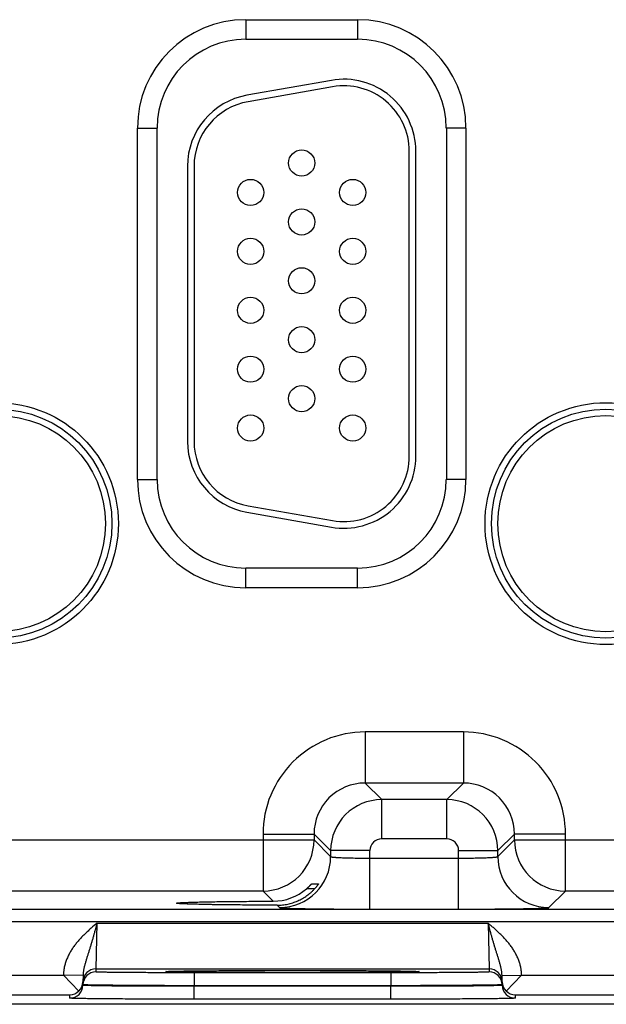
# Model space of a CAD drawing. Header units: inches. Extents: x 0 to 34, y 0 to 22.
# Tile 30 of 111: x 14 to 14.9, y 12.8 to 14.3. Entities that reach past the tile are written whole.
import ezdxf

# ---------------------------------------------------------------- set-up
doc = ezdxf.new("R2010")
doc.units = ezdxf.units.IN
doc.header["$LTSCALE"] = 1.87
doc.header["$MEASUREMENT"] = 0
doc.layers.get('0').update_dxf_attribs({"linetype": 'CONTINUOUS'})

msp = doc.modelspace()

# ---------------------------------------------------------------- linework, layer by layer
at = {"color": 7, "linetype": 'CONTINUOUS'}
for p, q in [((14.3541, 14.3353), (14.5251, 14.3353)), ((14.3541, 14.3353), (14.3541, 14.3053)), ((14.5251, 14.3353), (14.5251, 14.3053)), ((14.3541, 14.3053), (14.5251, 14.3053)), ((14.485, 14.2426), (14.356, 14.2199)), ((14.4868, 14.2328), (14.3578, 14.21)), ((14.1886, 14.1698), (14.2186, 14.1698)), ((14.1886, 13.6328), (14.1886, 14.1698)), ((14.2186, 13.6328), (14.2186, 14.1698)), ((14.6907, 14.1698), (14.6607, 14.1698)), ((14.6607, 14.1698), (14.6607, 13.6328)), ((14.6907, 14.1698), (14.6907, 13.6328)), ((14.6041, 13.6683), (14.6041, 14.1343)), ((14.6141, 13.6683), (14.6141, 14.1343)), ((14.2651, 14.1115), (14.2651, 13.691)), ((14.2751, 14.1115), (14.2751, 13.691)), ((14.1886, 13.6328), (14.2186, 13.6328)), ((14.6907, 13.6328), (14.6607, 13.6328)), ((14.3578, 13.5925), (14.4868, 13.5698)), ((14.356, 13.5827), (14.485, 13.5599)), ((14.5251, 13.4972), (14.3541, 13.4972)), ((14.3541, 13.4672), (14.3541, 13.4972)), ((14.5251, 13.4672), (14.5251, 13.4972)), ((14.5251, 13.4672), (14.3541, 13.4672)), ((14.6868, 13.2469), (14.5365, 13.2469)), ((14.5365, 13.2469), (14.5365, 13.1689)), ((14.6868, 13.2469), (14.6868, 13.1689)), ((14.6868, 13.1689), (14.5365, 13.1689)), ((14.5365, 13.1689), (14.5619, 13.1435)), ((14.6868, 13.1689), (14.6614, 13.1435)), ((14.6614, 13.1435), (14.5619, 13.1435)), ((14.5619, 13.0836), (14.5619, 13.1435)), ((14.6614, 13.0836), (14.6614, 13.1435)), ((14.3805, 13.0909), (14.4585, 13.0909)), ((14.3805, 13.0909), (14.3805, 13.0039)), ((14.4585, 13.0909), (14.4839, 13.0656)), ((14.4585, 13.0909), (14.4585, 13.0819)), ((14.7648, 13.0909), (14.7394, 13.0656)), ((14.8428, 13.0909), (14.7648, 13.0909)), ((14.7648, 13.0819), (14.7648, 13.0909)), ((14.8428, 13.0039), (14.8428, 13.0909)), ((13.8348, 13.0819), (14.4585, 13.0819)), ((14.4585, 13.0819), (14.4839, 13.0565)), ((14.6614, 13.0836), (14.5619, 13.0836)), ((14.7394, 13.0565), (14.7648, 13.0819)), ((14.7648, 13.0819), (15.3885, 13.0819)), ((14.5439, 13.0656), (14.4839, 13.0656)), ((14.4839, 13.0656), (14.4839, 13.0565)), ((14.5439, 12.9762), (14.5439, 13.0656)), ((14.6794, 13.0656), (14.7394, 13.0656)), ((14.6794, 12.9762), (14.6794, 13.0656)), ((14.7394, 13.0565), (14.7394, 13.0656)), ((14.5439, 13.0542), (14.6794, 13.0542)), ((14.4552, 13.0151), (14.4655, 13.0151)), ((14.3805, 13.0039), (13.9128, 13.0039)), ((14.3961, 12.9883), (14.3805, 13.0039)), ((14.4595, 13.0073), (14.4471, 13.0073)), ((14.8174, 12.9785), (14.8428, 13.0039)), ((15.3105, 13.0039), (14.8428, 13.0039)), ((14.2485, 12.9853), (14.2485, 12.9853)), ((10.2741, 12.9761), (17.6723, 12.9761)), ((14.4022, 12.9822), (14.4059, 12.9785)), ((14.5439, 12.9762), (14.6794, 12.9762)), ((10.2741, 12.9571), (17.6723, 12.9571)), ((14.1253, 12.8849), (14.1268, 12.9549)), ((14.1268, 12.9549), (14.7244, 12.9549)), ((14.7244, 12.9549), (14.726, 12.8849)), ((14.1253, 12.8849), (14.726, 12.8849)), ((14.1253, 12.8803), (14.1253, 12.8849)), ((14.2319, 12.8808), (14.2341, 12.881)), ((14.2342, 12.881), (14.2343, 12.881)), ((14.2343, 12.881), (14.2345, 12.881)), ((14.2345, 12.881), (14.2347, 12.8811)), ((14.2347, 12.8811), (14.235, 12.8811)), ((14.235, 12.8811), (14.2354, 12.8811)), ((14.2354, 12.8811), (14.236, 12.8811)), ((14.236, 12.8811), (14.2368, 12.8812)), ((14.2368, 12.8812), (14.2381, 12.8812)), ((14.2381, 12.8812), (14.2398, 12.8813)), ((14.2398, 12.8813), (14.2423, 12.8813)), ((14.2423, 12.8813), (14.2455, 12.8814)), ((14.2455, 12.8814), (14.2493, 12.8815)), ((14.2493, 12.8815), (14.254, 12.8816)), ((14.254, 12.8816), (14.2596, 12.8817)), ((14.2596, 12.8817), (14.2649, 12.8817)), ((14.2649, 12.8817), (14.271, 12.8818)), ((14.271, 12.8818), (14.278, 12.8819)), ((14.576, 12.8789), (14.2753, 12.8789)), ((14.2753, 12.8789), (14.2753, 12.8591)), ((14.278, 12.8819), (14.2863, 12.882)), ((14.2863, 12.882), (14.2964, 12.8821)), ((14.2964, 12.8821), (14.3056, 12.8821)), ((14.3056, 12.8821), (14.3164, 12.8822)), ((14.3164, 12.8822), (14.3297, 12.8823)), ((14.3297, 12.8823), (14.3399, 12.8823)), ((14.3399, 12.8823), (14.3512, 12.8824)), ((14.3512, 12.8824), (14.3631, 12.8824)), ((14.3631, 12.8824), (14.3752, 12.8824)), ((14.3752, 12.8824), (14.3875, 12.8824)), ((14.3875, 12.8824), (14.4, 12.8825)), ((14.4, 12.8825), (14.4125, 12.8825)), ((14.4125, 12.8825), (14.4251, 12.8825)), ((14.4251, 12.8825), (14.4377, 12.8825)), ((14.4377, 12.8825), (14.4503, 12.8825)), ((14.4503, 12.8825), (14.4627, 12.8825)), ((14.4627, 12.8825), (14.475, 12.8824)), ((14.475, 12.8824), (14.4871, 12.8824)), ((14.4871, 12.8824), (14.4989, 12.8824)), ((14.4989, 12.8824), (14.5104, 12.8823)), ((14.5104, 12.8823), (14.5216, 12.8823)), ((14.5216, 12.8823), (14.5323, 12.8822)), ((14.5323, 12.8822), (14.5426, 12.8821)), ((14.5426, 12.8821), (14.5524, 12.8821)), ((14.5524, 12.8821), (14.5617, 12.882)), ((14.5617, 12.882), (14.5697, 12.8819)), ((14.5697, 12.8819), (14.5763, 12.8819)), ((14.576, 12.8789), (14.576, 12.8591)), ((14.5763, 12.8819), (14.5844, 12.8818)), ((14.5844, 12.8818), (14.5908, 12.8817)), ((14.5908, 12.8817), (14.596, 12.8816)), ((14.596, 12.8816), (14.6002, 12.8815)), ((14.6002, 12.8815), (14.6036, 12.8815)), ((14.6036, 12.8815), (14.6073, 12.8814)), ((14.6073, 12.8814), (14.6102, 12.8813)), ((14.6102, 12.8813), (14.6124, 12.8812)), ((14.6124, 12.8812), (14.6138, 12.8812)), ((14.6138, 12.8812), (14.6148, 12.8811)), ((14.6148, 12.8811), (14.6157, 12.8811)), ((14.6157, 12.8811), (14.6161, 12.8811)), ((14.6161, 12.8811), (14.6165, 12.8811)), ((14.6165, 12.8811), (14.6167, 12.881)), ((14.6172, 12.881), (14.6194, 12.8808)), ((14.726, 12.8849), (14.726, 12.8803)), ((13.8458, 12.8753), (14.0755, 12.8753)), ((14.1054, 12.8747), (14.0755, 12.8752)), ((14.0992, 12.8511), (14.0755, 12.8752)), ((14.1054, 12.8747), (14.1053, 12.8649)), ((14.1053, 12.8599), (14.1053, 12.8649)), ((14.1053, 12.8606), (14.1053, 12.8649)), ((14.7458, 12.8747), (14.7757, 12.8752)), ((14.746, 12.8649), (14.7458, 12.8747)), ((14.746, 12.8649), (14.746, 12.8606)), ((14.746, 12.8649), (14.746, 12.8599)), ((14.752, 12.8511), (14.7758, 12.8753)), ((14.7758, 12.8753), (15.0055, 12.8753)), ((14.1053, 12.8606), (14.1053, 12.8599)), ((14.576, 12.8591), (14.2753, 12.8591)), ((14.2753, 12.8591), (14.2753, 12.8584)), ((14.576, 12.8584), (14.2753, 12.8584)), ((14.2753, 12.8386), (14.2753, 12.8584)), ((14.576, 12.8591), (14.576, 12.8584)), ((14.576, 12.8386), (14.576, 12.8584)), ((14.746, 12.8606), (14.746, 12.8599)), ((13.836, 12.8453), (14.0853, 12.8453)), ((14.0853, 12.8402), (14.0853, 12.8453)), ((14.576, 12.8386), (14.2753, 12.8386)), ((14.766, 12.8453), (15.0153, 12.8453)), ((14.766, 12.8453), (14.766, 12.8402)), ((17.8766, 12.8308), (8.4532, 12.8308))]:
    msp.add_line(p, q, dxfattribs=at)
for points in [[(14.2341, 12.881), (14.2341, 12.881), (14.2341, 12.881), (14.2341, 12.881), (14.2342, 12.881)], [(14.6167, 12.881), (14.6169, 12.881), (14.617, 12.881), (14.6171, 12.881), (14.6171, 12.881), (14.6171, 12.881)]]:
    msp.add_lwpolyline(points, dxfattribs=at)
for centre, radius in [((14.4396, 14.1163), 0.02), ((14.3616, 14.0713), 0.02), ((14.5176, 14.0713), 0.02), ((14.4396, 14.0263), 0.02), ((14.3616, 13.9813), 0.02), ((14.5176, 13.9813), 0.02), ((14.4396, 13.9363), 0.02), ((14.3616, 13.8913), 0.02), ((14.5176, 13.8913), 0.02), ((14.4396, 13.8463), 0.02), ((14.3616, 13.8013), 0.02), ((14.5176, 13.8013), 0.02), ((14.4396, 13.7563), 0.02), ((13.9746, 13.5653), 0.1848), ((13.9746, 13.5653), 0.175), ((14.9046, 13.5653), 0.1848), ((14.9046, 13.5653), 0.175), ((13.9746, 13.5653), 0.1652), ((14.3616, 13.7113), 0.02), ((14.5176, 13.7113), 0.02), ((14.9046, 13.5653), 0.1652)]:
    msp.add_circle(centre, radius, dxfattribs=at)
for centre, radius, start, end in [((14.3541, 14.1698), 0.1655, 90, 180), ((14.5251, 14.1698), 0.1655, 0, 90), ((14.3541, 14.1698), 0.1355, 90, 180), ((14.5251, 14.1698), 0.1355, 0, 90), ((14.5041, 14.1343), 0.11, 0, 100), ((14.5041, 14.1343), 0.1, 0, 100), ((14.3751, 14.1115), 0.11, 100, 180), ((14.3751, 14.1115), 0.1, 100, 180), ((14.3751, 13.691), 0.11, 180, 260), ((14.3751, 13.691), 0.1, 180, 260), ((14.5041, 13.6683), 0.11, 260, 360), ((14.5041, 13.6683), 0.1, 260, 360), ((14.3541, 13.6328), 0.1655, 180, 270), ((14.3541, 13.6328), 0.1355, 180, 270), ((14.5251, 13.6328), 0.1655, 270, 360), ((14.5251, 13.6328), 0.1355, 270, 360), ((14.5365, 13.0909), 0.156, 89.9966, 180.0034), ((14.6868, 13.0909), 0.156, 359.9966, 90.0034), ((14.5364, 13.091), 0.0779, 89.9712, 180.0288), ((14.6868, 13.091), 0.0779, 359.9712, 90.0288), ((14.5619, 13.0655), 0.078, 90.0148, 179.9847), ((14.6614, 13.0655), 0.078, 0.0148, 89.9847), ((14.3805, 13.0819), 0.078, 270.0209, 359.9791), ((14.5619, 13.0656), 0.018, 89.9966, 180.0034), ((14.6614, 13.0656), 0.018, 359.9966, 90.0034), ((14.8428, 13.0819), 0.078, 180.0209, 269.9791), ((14.4059, 13.0566), 0.078, 270.0209, 359.9791), ((14.8174, 13.0566), 0.078, 180.0209, 269.9791), ((14.3958, 13.0669), 0.0786, 270.1955, 310.6953), ((14.1253, 12.8649), 0.02, 89.9988, 178.9987), ((14.1253, 12.8603), 0.02, 89.9988, 178.9987), ((14.726, 12.8649), 0.02, 1.0013, 90.0012), ((14.726, 12.8603), 0.02, 1.0013, 90.0012), ((14.0856, 12.8653), 0.0197, 313.772, 358.9399), ((14.7656, 12.8653), 0.0197, 181.0601, 226.228), ((14.0853, 12.8602), 0.02, 269.9988, 358.9987), ((14.085, 12.8655), 0.0202, 270.6866, 314.5936), ((14.766, 12.8602), 0.02, 181.0013, 270.0012), ((14.7662, 12.8655), 0.0202, 225.4064, 269.3134)]:
    msp.add_arc(centre, radius, start, end, dxfattribs=at)
for points, knots in [([(14.4839, 13.0565), (14.4839, 13.0565), (14.4839, 13.0565), (14.4839, 13.0564), (14.484, 13.0564), (14.484, 13.0564), (14.4841, 13.0563), (14.4843, 13.0563), (14.4844, 13.0562), (14.4847, 13.0562), (14.4849, 13.0561), (14.4852, 13.0561), (14.4855, 13.056), (14.486, 13.0559), (14.4867, 13.0558), (14.4877, 13.0557), (14.4888, 13.0556), (14.49, 13.0555), (14.4913, 13.0554), (14.4928, 13.0553), (14.4944, 13.0552), (14.4961, 13.0551), (14.4986, 13.055), (14.5019, 13.0548), (14.5063, 13.0547), (14.5109, 13.0546), (14.5159, 13.0544), (14.5212, 13.0543), (14.5267, 13.0543), (14.5323, 13.0542), (14.5381, 13.0542), (14.5419, 13.0542), (14.5439, 13.0542)], [0, 0, 0, 0, 0.001207, 0.001961, 0.002833, 0.003829, 0.004956, 0.007611, 0.010815, 0.014577, 0.018901, 0.023789, 0.029239, 0.035252, 0.048956, 0.064875, 0.08298, 0.103229, 0.12558, 0.14998, 0.176375, 0.204704, 0.234901, 0.300614, 0.372901, 0.451088, 0.534442, 0.622178, 0.713474, 0.807469, 0.903279, 1, 1, 1, 1]), ([(14.6794, 13.0542), (14.6814, 13.0542), (14.6852, 13.0542), (14.691, 13.0542), (14.6966, 13.0543), (14.7021, 13.0543), (14.7073, 13.0544), (14.7123, 13.0546), (14.717, 13.0547), (14.7214, 13.0548), (14.7247, 13.055), (14.7272, 13.0551), (14.7289, 13.0552), (14.7305, 13.0553), (14.732, 13.0554), (14.7333, 13.0555), (14.7345, 13.0556), (14.7356, 13.0557), (14.7365, 13.0558), (14.7373, 13.0559), (14.7378, 13.056), (14.7381, 13.0561), (14.7384, 13.0561), (14.7386, 13.0562), (14.7388, 13.0562), (14.739, 13.0563), (14.7392, 13.0563), (14.7392, 13.0564), (14.7393, 13.0564), (14.7393, 13.0564), (14.7394, 13.0565), (14.7394, 13.0565), (14.7394, 13.0565)], [0, 0, 0, 0, 0.096721, 0.192531, 0.286526, 0.377822, 0.465558, 0.548912, 0.627099, 0.699386, 0.765099, 0.795296, 0.823625, 0.85002, 0.87442, 0.896771, 0.91702, 0.935125, 0.951044, 0.964748, 0.970761, 0.976211, 0.981099, 0.985423, 0.989185, 0.992389, 0.995044, 0.996171, 0.997167, 0.998039, 0.998793, 1, 1, 1, 1]), ([(14.4471, 13.0073), (14.4476, 13.0078), (14.4483, 13.0084), (14.4493, 13.0093), (14.4499, 13.0099), (14.4506, 13.0105), (14.4513, 13.0112), (14.4519, 13.0118), (14.4525, 13.0124), (14.453, 13.0129), (14.4534, 13.0133), (14.4537, 13.0137), (14.454, 13.0139), (14.4542, 13.0141), (14.4544, 13.0143), (14.4545, 13.0145), (14.4547, 13.0147), (14.4548, 13.0148), (14.4549, 13.0149), (14.455, 13.015), (14.4551, 13.015), (14.4551, 13.0151), (14.4551, 13.0151), (14.4552, 13.0151), (14.4552, 13.0151), (14.4552, 13.0151), (14.4552, 13.0151), (14.4552, 13.0151), (14.4552, 13.0151)], [0, 0, 0, 0, 0.173069, 0.25813, 0.341741, 0.4235, 0.502943, 0.579537, 0.652667, 0.721616, 0.785552, 0.815343, 0.843507, 0.869898, 0.894362, 0.916736, 0.936847, 0.954515, 0.969555, 0.976033, 0.981784, 0.986788, 0.991023, 0.994469, 0.997113, 0.998946, 0.999565, 1, 1, 1, 1]), ([(14.4655, 13.0151), (14.4655, 13.0151), (14.4655, 13.0151), (14.4655, 13.0151), (14.4655, 13.0151), (14.4655, 13.0151), (14.4655, 13.0151), (14.4655, 13.0151), (14.4655, 13.0151), (14.4655, 13.0151), (14.4655, 13.0151), (14.4655, 13.015), (14.4655, 13.015), (14.4654, 13.0149), (14.4654, 13.0148), (14.4653, 13.0147), (14.4652, 13.0146), (14.4652, 13.0145), (14.465, 13.0143), (14.4648, 13.014), (14.4645, 13.0136), (14.4642, 13.0131), (14.4638, 13.0125), (14.4634, 13.012), (14.4629, 13.0114), (14.4624, 13.0108), (14.4619, 13.0101), (14.4613, 13.0095), (14.4606, 13.0086), (14.46, 13.0079), (14.4596, 13.0075)], [0, 0, 0, 0, 0.000305, 0.000608, 0.00102, 0.00159, 0.002336, 0.003265, 0.004379, 0.005679, 0.008833, 0.012721, 0.01733, 0.022647, 0.035344, 0.050685, 0.059306, 0.068538, 0.088769, 0.135831, 0.190836, 0.252811, 0.320858, 0.394158, 0.471968, 0.553616, 0.638495, 0.726053, 0.815791, 1, 1, 1, 1]), ([(14.4022, 12.9822), (14.4036, 12.9822), (14.4062, 12.9823), (14.4103, 12.9826), (14.4143, 12.9831), (14.4183, 12.9838), (14.4222, 12.9848), (14.4274, 12.9863), (14.4337, 12.9887), (14.4397, 12.9917), (14.4443, 12.9945), (14.4476, 12.9968), (14.4508, 12.9992), (14.4539, 13.0018), (14.4568, 13.0046), (14.4587, 13.0065), (14.4596, 13.0075)], [0, 0, 0, 0, 0.062323, 0.124811, 0.187429, 0.250137, 0.312899, 0.37568, 0.501127, 0.626327, 0.688819, 0.751218, 0.813527, 0.875752, 0.937904, 1, 1, 1, 1]), ([(14.2485, 12.9853), (14.2485, 12.9853), (14.2485, 12.9853), (14.2485, 12.9854), (14.2485, 12.9854), (14.2486, 12.9854), (14.2487, 12.9854), (14.2488, 12.9855), (14.2489, 12.9855), (14.2491, 12.9855), (14.2493, 12.9856), (14.2497, 12.9856), (14.2501, 12.9857), (14.2507, 12.9858), (14.2514, 12.9858), (14.2521, 12.9859), (14.2532, 12.986), (14.2549, 12.9861), (14.2571, 12.9862), (14.2596, 12.9864), (14.2624, 12.9865), (14.2656, 12.9866), (14.2691, 12.9867), (14.2728, 12.9869), (14.2769, 12.987), (14.2812, 12.9871), (14.2858, 12.9872), (14.2907, 12.9873), (14.2958, 12.9874), (14.3032, 12.9875), (14.3129, 12.9877), (14.3252, 12.9878), (14.3383, 12.988), (14.352, 12.9881), (14.3663, 12.9882), (14.3811, 12.9883), (14.3911, 12.9883), (14.3961, 12.9883)], [0, 0, 0, 0, 0.000271, 0.000441, 0.00064, 0.001129, 0.00175, 0.002505, 0.003398, 0.004429, 0.0056, 0.008361, 0.011682, 0.015562, 0.02, 0.024995, 0.030544, 0.043297, 0.058244, 0.075364, 0.09464, 0.116043, 0.139519, 0.165015, 0.192474, 0.221841, 0.253063, 0.286084, 0.32085, 0.357303, 0.434997, 0.518522, 0.607216, 0.70042, 0.797459, 0.897581, 1, 1, 1, 1]), ([(14.4022, 12.9822), (14.397, 12.9822), (14.3866, 12.9823), (14.3713, 12.9823), (14.3564, 12.9824), (14.3421, 12.9826), (14.3285, 12.9827), (14.3156, 12.9829), (14.3054, 12.983), (14.2978, 12.9831), (14.2924, 12.9832), (14.2873, 12.9834), (14.2825, 12.9835), (14.2779, 12.9836), (14.2737, 12.9837), (14.2698, 12.9838), (14.2661, 12.9839), (14.2628, 12.9841), (14.2599, 12.9842), (14.2573, 12.9843), (14.2553, 12.9844), (14.2539, 12.9845), (14.2529, 12.9846), (14.2521, 12.9847), (14.2513, 12.9847), (14.2507, 12.9848), (14.2502, 12.9849), (14.2498, 12.9849), (14.2496, 12.9849), (14.2494, 12.985), (14.2492, 12.985), (14.249, 12.985), (14.2489, 12.9851), (14.2487, 12.9851), (14.2486, 12.9851), (14.2486, 12.9852), (14.2485, 12.9852), (14.2485, 12.9852), (14.2485, 12.9852), (14.2485, 12.9853), (14.2485, 12.9853), (14.2485, 12.9853), (14.2485, 12.9853)], [0, 0, 0, 0, 0.101866, 0.20169, 0.298653, 0.391946, 0.480843, 0.564654, 0.642687, 0.67932, 0.714258, 0.747442, 0.778812, 0.808312, 0.835885, 0.861473, 0.885019, 0.906465, 0.925756, 0.942856, 0.957747, 0.964357, 0.970408, 0.975897, 0.980822, 0.985181, 0.988973, 0.990656, 0.992197, 0.993595, 0.994851, 0.995965, 0.996937, 0.997769, 0.998462, 0.999019, 0.999249, 0.999447, 0.999617, 0.999761, 0.999886, 1, 1, 1, 1]), ([(14.4059, 12.9785), (14.4059, 12.9785), (14.4059, 12.9785), (14.4059, 12.9785), (14.406, 12.9785), (14.4061, 12.9785), (14.4062, 12.9784), (14.4063, 12.9784), (14.4065, 12.9784), (14.4068, 12.9783), (14.4072, 12.9783), (14.4077, 12.9782), (14.4083, 12.9781), (14.409, 12.9781), (14.4097, 12.978), (14.4105, 12.978), (14.4114, 12.9779), (14.4128, 12.9778), (14.4147, 12.9777), (14.4172, 12.9776), (14.42, 12.9775), (14.423, 12.9774), (14.4264, 12.9773), (14.43, 12.9772), (14.434, 12.9771), (14.4381, 12.977), (14.4426, 12.977), (14.4489, 12.9768), (14.4574, 12.9767), (14.4682, 12.9766), (14.4797, 12.9765), (14.4918, 12.9764), (14.5044, 12.9763), (14.5173, 12.9762), (14.5305, 12.9762), (14.5394, 12.9762), (14.5439, 12.9762)], [0, 0, 0, 0, 0.000163, 0.000356, 0.000837, 0.001454, 0.002211, 0.003109, 0.004151, 0.006666, 0.009759, 0.013431, 0.01768, 0.022505, 0.027903, 0.033872, 0.040409, 0.047509, 0.063386, 0.081466, 0.101706, 0.124061, 0.148477, 0.174898, 0.203262, 0.233501, 0.265545, 0.299319, 0.371734, 0.450065, 0.533574, 0.621476, 0.712942, 0.807113, 0.9031, 1, 1, 1, 1]), ([(14.6794, 12.9762), (14.6839, 12.9762), (14.6928, 12.9762), (14.706, 12.9762), (14.7189, 12.9763), (14.7315, 12.9764), (14.7436, 12.9765), (14.7551, 12.9766), (14.7659, 12.9767), (14.7744, 12.9768), (14.7807, 12.977), (14.7851, 12.977), (14.7893, 12.9771), (14.7932, 12.9772), (14.7969, 12.9773), (14.8002, 12.9774), (14.8033, 12.9775), (14.8061, 12.9776), (14.8086, 12.9777), (14.8105, 12.9778), (14.8118, 12.9779), (14.8127, 12.978), (14.8136, 12.978), (14.8143, 12.9781), (14.815, 12.9781), (14.8156, 12.9782), (14.8161, 12.9783), (14.8165, 12.9783), (14.8168, 12.9784), (14.817, 12.9784), (14.8171, 12.9784), (14.8172, 12.9785), (14.8173, 12.9785), (14.8173, 12.9785), (14.8174, 12.9785), (14.8174, 12.9785), (14.8174, 12.9785)], [0, 0, 0, 0, 0.0969, 0.192887, 0.287058, 0.378524, 0.466426, 0.549935, 0.628266, 0.700681, 0.734455, 0.766499, 0.796738, 0.825102, 0.851523, 0.875939, 0.898294, 0.918534, 0.936614, 0.952491, 0.959591, 0.966128, 0.972097, 0.977495, 0.98232, 0.986569, 0.990241, 0.993334, 0.995849, 0.996891, 0.997789, 0.998546, 0.999163, 0.999644, 0.999837, 1, 1, 1, 1]), ([(14.1268, 12.9549), (14.1238, 12.9523), (14.1191, 12.9483), (14.1131, 12.9428), (14.1086, 12.9386), (14.1043, 12.9343), (14.1008, 12.9306), (14.0981, 12.9275), (14.0961, 12.9252), (14.0942, 12.9228), (14.0923, 12.9204), (14.0905, 12.9179), (14.0888, 12.9154), (14.0872, 12.9128), (14.0856, 12.9101), (14.0841, 12.9075), (14.0823, 12.9038), (14.0803, 12.8991), (14.0786, 12.8943), (14.0775, 12.8904), (14.0769, 12.8879), (14.0765, 12.8859), (14.0763, 12.8844), (14.076, 12.8829), (14.0759, 12.8814), (14.0757, 12.8798), (14.0756, 12.8783), (14.0755, 12.8768), (14.0755, 12.8758), (14.0755, 12.8753)], [0, 0, 0, 0, 0.125001, 0.187502, 0.250003, 0.312504, 0.375004, 0.406255, 0.437506, 0.468757, 0.500008, 0.53126, 0.562511, 0.593762, 0.625012, 0.656263, 0.687514, 0.750004, 0.812492, 0.843742, 0.874992, 0.890618, 0.906244, 0.92187, 0.937496, 0.953122, 0.968748, 0.984374, 1, 1, 1, 1]), ([(14.1268, 12.9549), (14.1266, 12.954), (14.1262, 12.9527), (14.1257, 12.9509), (14.1254, 12.9495), (14.125, 12.9482), (14.1245, 12.9464), (14.1239, 12.9442), (14.1231, 12.9415), (14.1225, 12.9393), (14.122, 12.9375), (14.1215, 12.9357), (14.1209, 12.9336), (14.1202, 12.9309), (14.1194, 12.9284), (14.1188, 12.9262), (14.1183, 12.9245), (14.1179, 12.9232), (14.1175, 12.922), (14.117, 12.9203), (14.1164, 12.9182), (14.1156, 12.9157), (14.1149, 12.9133), (14.1141, 12.9108), (14.1131, 12.9076), (14.1121, 12.9044), (14.1111, 12.9012), (14.1104, 12.8989), (14.1097, 12.8965), (14.109, 12.8941), (14.1083, 12.8918), (14.1077, 12.8894), (14.1071, 12.887), (14.1066, 12.8846), (14.1061, 12.8821), (14.1057, 12.8788), (14.1055, 12.8763), (14.1054, 12.8747)], [0, 0, 0, 0, 0.033611, 0.050408, 0.067194, 0.083966, 0.100721, 0.134165, 0.1675, 0.200702, 0.217245, 0.233745, 0.266607, 0.299272, 0.331722, 0.36394, 0.379958, 0.395913, 0.411807, 0.427638, 0.45911, 0.490326, 0.521286, 0.551998, 0.582476, 0.642799, 0.672682, 0.702419, 0.732044, 0.761588, 0.791091, 0.820598, 0.850144, 0.87978, 0.909544, 0.93948, 1, 1, 1, 1]), ([(14.7458, 12.8747), (14.7458, 12.8763), (14.7456, 12.8788), (14.7451, 12.8821), (14.7447, 12.8846), (14.7442, 12.887), (14.7436, 12.8894), (14.743, 12.8918), (14.7423, 12.8941), (14.7416, 12.8965), (14.7409, 12.8989), (14.7402, 12.9012), (14.7392, 12.9044), (14.7382, 12.9076), (14.7372, 12.9108), (14.7364, 12.9132), (14.7357, 12.9157), (14.7349, 12.9182), (14.7343, 12.9203), (14.7338, 12.922), (14.7334, 12.9232), (14.733, 12.9245), (14.7325, 12.9262), (14.7319, 12.9283), (14.7311, 12.9309), (14.7304, 12.9335), (14.7297, 12.9357), (14.7292, 12.9375), (14.7287, 12.9393), (14.7281, 12.9415), (14.7274, 12.9442), (14.7268, 12.9464), (14.7263, 12.9482), (14.7258, 12.95), (14.7252, 12.9522), (14.7247, 12.954), (14.7244, 12.9549)], [0, 0, 0, 0, 0.06052, 0.090458, 0.120222, 0.149858, 0.179405, 0.208912, 0.238416, 0.26796, 0.297585, 0.327322, 0.357205, 0.417528, 0.448006, 0.478718, 0.509678, 0.540892, 0.572365, 0.588196, 0.604089, 0.620044, 0.636061, 0.668279, 0.700729, 0.733393, 0.766255, 0.782755, 0.799298, 0.832499, 0.865834, 0.899278, 0.916033, 0.932805, 0.966389, 1, 1, 1, 1]), ([(14.7758, 12.8753), (14.7758, 12.8758), (14.7758, 12.8768), (14.7757, 12.8783), (14.7756, 12.8798), (14.7754, 12.8814), (14.7752, 12.8829), (14.775, 12.8844), (14.7747, 12.8859), (14.7743, 12.8879), (14.7738, 12.8904), (14.7727, 12.8943), (14.771, 12.8991), (14.769, 12.9038), (14.7671, 12.9075), (14.7656, 12.9101), (14.7641, 12.9128), (14.7625, 12.9154), (14.7607, 12.9179), (14.7589, 12.9204), (14.7571, 12.9228), (14.7552, 12.9252), (14.7532, 12.9275), (14.7512, 12.9298), (14.7491, 12.9321), (14.7463, 12.935), (14.7427, 12.9386), (14.7382, 12.9428), (14.7337, 12.9469), (14.7291, 12.9509), (14.726, 12.9536), (14.7244, 12.9549)], [0, 0, 0, 0, 0.015626, 0.031252, 0.046878, 0.062504, 0.07813, 0.093755, 0.109381, 0.125007, 0.156257, 0.187507, 0.249995, 0.312485, 0.343736, 0.374986, 0.406237, 0.437488, 0.468739, 0.49999, 0.531241, 0.562492, 0.593743, 0.624994, 0.656245, 0.687497, 0.749997, 0.812498, 0.874999, 0.9375, 1, 1, 1, 1]), ([(14.2753, 12.8789), (14.2704, 12.8789), (14.2606, 12.879), (14.2461, 12.879), (14.2319, 12.879), (14.2181, 12.879), (14.2048, 12.8791), (14.1922, 12.8792), (14.1822, 12.8792), (14.1746, 12.8793), (14.1693, 12.8793), (14.1642, 12.8794), (14.1594, 12.8794), (14.1549, 12.8795), (14.1507, 12.8795), (14.1467, 12.8796), (14.1431, 12.8796), (14.1398, 12.8797), (14.1368, 12.8798), (14.1345, 12.8798), (14.1329, 12.8798), (14.1318, 12.8799), (14.1307, 12.8799), (14.1298, 12.8799), (14.129, 12.88), (14.1282, 12.88), (14.1275, 12.88), (14.1269, 12.8801), (14.1264, 12.8801), (14.1261, 12.8801), (14.1258, 12.8801), (14.1257, 12.8802), (14.1256, 12.8802), (14.1255, 12.8802), (14.1254, 12.8802), (14.1254, 12.8802), (14.1254, 12.8802), (14.1253, 12.8802), (14.1253, 12.8802), (14.1253, 12.8802), (14.1253, 12.8802), (14.1253, 12.8802), (14.1253, 12.8803)], [0, 0, 0, 0, 0.097998, 0.195053, 0.29023, 0.382613, 0.471311, 0.555471, 0.634282, 0.671442, 0.706984, 0.740823, 0.772877, 0.80307, 0.831327, 0.857582, 0.881771, 0.903837, 0.923725, 0.941388, 0.949372, 0.956785, 0.963621, 0.969877, 0.97555, 0.980635, 0.985131, 0.989034, 0.992342, 0.995055, 0.996187, 0.99717, 0.998004, 0.99869, 0.998977, 0.999227, 0.999441, 0.999618, 0.999761, 0.999819, 0.999869, 1, 1, 1, 1]), ([(14.6194, 12.8808), (14.6194, 12.8808), (14.6194, 12.8808), (14.6194, 12.8808), (14.6194, 12.8808), (14.6193, 12.8808), (14.6193, 12.8807), (14.6193, 12.8807), (14.6192, 12.8807), (14.6192, 12.8807), (14.6191, 12.8807), (14.619, 12.8807), (14.6188, 12.8807), (14.6186, 12.8806), (14.6184, 12.8806), (14.6182, 12.8806), (14.6178, 12.8806), (14.6172, 12.8805), (14.6165, 12.8805), (14.6156, 12.8805), (14.6146, 12.8804), (14.6135, 12.8804), (14.6123, 12.8803), (14.611, 12.8803), (14.6095, 12.8803), (14.608, 12.8802), (14.6063, 12.8802), (14.6039, 12.8801), (14.6006, 12.8801), (14.5963, 12.88), (14.5916, 12.8799), (14.5865, 12.8798), (14.5811, 12.8798), (14.5752, 12.8797), (14.569, 12.8797), (14.5625, 12.8796), (14.5556, 12.8795), (14.5458, 12.8795), (14.5329, 12.8794), (14.5166, 12.8793), (14.4995, 12.8792), (14.4817, 12.8792), (14.4633, 12.8791), (14.4446, 12.8791), (14.4256, 12.8791), (14.4067, 12.8791), (14.388, 12.8791), (14.3696, 12.8792), (14.3518, 12.8792), (14.3346, 12.8793), (14.3184, 12.8794), (14.3055, 12.8795), (14.2957, 12.8795), (14.2888, 12.8796), (14.2822, 12.8797), (14.276, 12.8797), (14.2702, 12.8798), (14.2647, 12.8798), (14.2596, 12.8799), (14.2549, 12.88), (14.2507, 12.8801), (14.2474, 12.8801), (14.2449, 12.8802), (14.2433, 12.8802), (14.2417, 12.8803), (14.2403, 12.8803), (14.239, 12.8803), (14.2378, 12.8804), (14.2367, 12.8804), (14.2357, 12.8805), (14.2348, 12.8805), (14.234, 12.8805), (14.2335, 12.8806), (14.2331, 12.8806), (14.2328, 12.8806), (14.2326, 12.8806), (14.2324, 12.8807), (14.2323, 12.8807), (14.2322, 12.8807), (14.2321, 12.8807), (14.232, 12.8807), (14.232, 12.8807), (14.232, 12.8807), (14.2319, 12.8808), (14.2319, 12.8808), (14.2319, 12.8808), (14.2319, 12.8808), (14.2319, 12.8808), (14.2319, 12.8808)], [0, 0, 0, 0, 0.000029, 0.000048, 0.00007, 0.000126, 0.000199, 0.00029, 0.000399, 0.000526, 0.000672, 0.001019, 0.00144, 0.001936, 0.002507, 0.003152, 0.003871, 0.005534, 0.007493, 0.009747, 0.012297, 0.015139, 0.018272, 0.021696, 0.025406, 0.029403, 0.033683, 0.038243, 0.048196, 0.059236, 0.071337, 0.084468, 0.098599, 0.113695, 0.129721, 0.146638, 0.164407, 0.182984, 0.22238, 0.264445, 0.308776, 0.354949, 0.402517, 0.451023, 0.5, 0.548977, 0.597482, 0.645051, 0.691223, 0.735555, 0.77762, 0.817015, 0.835593, 0.853361, 0.870279, 0.886305, 0.901401, 0.915532, 0.928663, 0.940764, 0.951804, 0.961757, 0.966317, 0.970597, 0.974594, 0.978304, 0.981728, 0.984861, 0.987703, 0.990253, 0.992507, 0.994466, 0.996129, 0.996848, 0.997493, 0.998064, 0.998559, 0.998981, 0.999328, 0.999474, 0.999601, 0.99971, 0.999801, 0.999874, 0.99993, 0.999952, 0.999971, 1, 1, 1, 1]), ([(14.2341, 12.881), (14.2343, 12.8811), (14.2348, 12.8811), (14.2359, 12.8811), (14.2375, 12.8812), (14.2398, 12.8813), (14.2424, 12.8813), (14.2453, 12.8814), (14.2486, 12.8815), (14.2523, 12.8815), (14.2578, 12.8816), (14.2656, 12.8817), (14.2758, 12.8819), (14.2872, 12.882), (14.2997, 12.8821), (14.3132, 12.8822), (14.3328, 12.8823), (14.359, 12.8824), (14.3918, 12.8825), (14.4256, 12.8825), (14.4595, 12.8825), (14.4923, 12.8824), (14.5184, 12.8823), (14.5381, 12.8822), (14.5516, 12.8821), (14.5641, 12.882), (14.5755, 12.8819), (14.5857, 12.8817), (14.5934, 12.8816), (14.599, 12.8815), (14.6026, 12.8815), (14.6059, 12.8814), (14.6089, 12.8813), (14.6115, 12.8813), (14.6137, 12.8812), (14.6153, 12.8811), (14.6164, 12.8811), (14.6169, 12.8811), (14.6172, 12.881)], [0, 0, 0, 0, 0.001812, 0.003868, 0.00871, 0.014518, 0.021281, 0.028987, 0.03762, 0.047164, 0.0576, 0.08106, 0.107814, 0.137654, 0.170348, 0.205637, 0.243241, 0.324199, 0.410683, 0.499973, 0.589263, 0.67575, 0.756713, 0.79432, 0.829613, 0.862311, 0.892155, 0.918914, 0.942378, 0.952817, 0.962363, 0.970999, 0.978708, 0.985473, 0.991284, 0.996129, 0.998187, 1, 1, 1, 1]), ([(14.726, 12.8803), (14.726, 12.8802), (14.726, 12.8802), (14.726, 12.8802), (14.7259, 12.8802), (14.7259, 12.8802), (14.7259, 12.8802), (14.7259, 12.8802), (14.7258, 12.8802), (14.7258, 12.8802), (14.7257, 12.8802), (14.7256, 12.8802), (14.7254, 12.8801), (14.7252, 12.8801), (14.7248, 12.8801), (14.7243, 12.8801), (14.7237, 12.88), (14.7231, 12.88), (14.7223, 12.88), (14.7215, 12.8799), (14.7205, 12.8799), (14.7195, 12.8799), (14.7184, 12.8798), (14.7167, 12.8798), (14.7145, 12.8798), (14.7115, 12.8797), (14.7082, 12.8796), (14.7045, 12.8796), (14.7006, 12.8795), (14.6964, 12.8795), (14.6918, 12.8794), (14.687, 12.8794), (14.682, 12.8793), (14.6766, 12.8793), (14.6691, 12.8792), (14.6591, 12.8792), (14.6465, 12.8791), (14.6332, 12.879), (14.6194, 12.879), (14.6052, 12.879), (14.5907, 12.879), (14.5809, 12.8789), (14.576, 12.8789)], [0, 0, 0, 0, 0.000131, 0.000181, 0.000239, 0.000382, 0.000559, 0.000773, 0.001023, 0.00131, 0.001996, 0.00283, 0.003813, 0.004945, 0.007658, 0.010966, 0.014869, 0.019365, 0.02445, 0.030123, 0.036379, 0.043215, 0.050628, 0.058612, 0.076275, 0.096163, 0.118229, 0.142418, 0.168673, 0.19693, 0.227123, 0.259177, 0.293016, 0.328558, 0.365718, 0.444529, 0.528689, 0.617387, 0.70977, 0.804947, 0.902002, 1, 1, 1, 1]), ([(14.2753, 12.8591), (14.2697, 12.8591), (14.2587, 12.8592), (14.2422, 12.8592), (14.2261, 12.8593), (14.2104, 12.8593), (14.1954, 12.8594), (14.1811, 12.8595), (14.1698, 12.8596), (14.1612, 12.8596), (14.1552, 12.8597), (14.1494, 12.8598), (14.144, 12.8598), (14.1388, 12.8599), (14.134, 12.8599), (14.1296, 12.86), (14.1255, 12.86), (14.1217, 12.8601), (14.1188, 12.8601), (14.1167, 12.8602), (14.1153, 12.8602), (14.1139, 12.8602), (14.1126, 12.8603), (14.1115, 12.8603), (14.1104, 12.8603), (14.1095, 12.8603), (14.1086, 12.8604), (14.1078, 12.8604), (14.1072, 12.8604), (14.1067, 12.8605), (14.1063, 12.8605), (14.1061, 12.8605), (14.1059, 12.8605), (14.1058, 12.8605), (14.1056, 12.8605), (14.1055, 12.8605), (14.1054, 12.8606), (14.1054, 12.8606), (14.1054, 12.8606), (14.1053, 12.8606), (14.1053, 12.8606), (14.1053, 12.8606), (14.1053, 12.8606), (14.1053, 12.8606), (14.1053, 12.8606), (14.1053, 12.8606)], [0, 0, 0, 0, 0.098003, 0.195063, 0.290244, 0.382632, 0.471334, 0.555498, 0.634313, 0.671474, 0.707018, 0.740859, 0.772915, 0.803109, 0.831369, 0.857625, 0.881816, 0.903883, 0.923772, 0.932885, 0.941436, 0.949421, 0.956833, 0.96367, 0.969926, 0.975599, 0.980684, 0.985178, 0.98908, 0.992387, 0.993817, 0.995097, 0.996228, 0.99721, 0.998042, 0.998724, 0.99901, 0.999258, 0.999469, 0.999644, 0.999782, 0.999885, 0.999924, 0.999955, 1, 1, 1, 1]), ([(14.2753, 12.8584), (14.2697, 12.8584), (14.2586, 12.8584), (14.2422, 12.8584), (14.2261, 12.8584), (14.2104, 12.8584), (14.1954, 12.8584), (14.1811, 12.8585), (14.1698, 12.8586), (14.1612, 12.8586), (14.1552, 12.8587), (14.1494, 12.8587), (14.144, 12.8588), (14.1388, 12.8589), (14.134, 12.8589), (14.1296, 12.859), (14.1255, 12.8591), (14.1217, 12.8591), (14.1183, 12.8592), (14.1158, 12.8593), (14.1139, 12.8593), (14.1126, 12.8594), (14.1115, 12.8594), (14.1104, 12.8594), (14.1094, 12.8595), (14.1086, 12.8595), (14.1078, 12.8596), (14.1071, 12.8596), (14.1067, 12.8597), (14.1063, 12.8597), (14.1061, 12.8597), (14.1059, 12.8597), (14.1057, 12.8597), (14.1056, 12.8598), (14.1055, 12.8598), (14.1054, 12.8598), (14.1054, 12.8598), (14.1054, 12.8598), (14.1053, 12.8598), (14.1053, 12.8599), (14.1053, 12.8599), (14.1053, 12.8599), (14.1053, 12.8599), (14.1053, 12.8599)], [0, 0, 0, 0, 0.097991, 0.19504, 0.290211, 0.382588, 0.471281, 0.555436, 0.634242, 0.671399, 0.706939, 0.740776, 0.772828, 0.803018, 0.831273, 0.857526, 0.881713, 0.903776, 0.923663, 0.941325, 0.949308, 0.95672, 0.963556, 0.969813, 0.975485, 0.980571, 0.985068, 0.988972, 0.992282, 0.993714, 0.994997, 0.996131, 0.997117, 0.997954, 0.998643, 0.998932, 0.999185, 0.999402, 0.999583, 0.99973, 0.999845, 0.999931, 1, 1, 1, 1]), ([(14.746, 12.8606), (14.746, 12.8606), (14.746, 12.8606), (14.746, 12.8606), (14.746, 12.8606), (14.7459, 12.8606), (14.7459, 12.8606), (14.7459, 12.8606), (14.7459, 12.8606), (14.7458, 12.8606), (14.7457, 12.8605), (14.7456, 12.8605), (14.7455, 12.8605), (14.7453, 12.8605), (14.7451, 12.8605), (14.7449, 12.8605), (14.7446, 12.8605), (14.7441, 12.8604), (14.7434, 12.8604), (14.7427, 12.8604), (14.7418, 12.8603), (14.7408, 12.8603), (14.7398, 12.8603), (14.7386, 12.8603), (14.7374, 12.8602), (14.736, 12.8602), (14.7346, 12.8602), (14.7324, 12.8601), (14.7295, 12.8601), (14.7258, 12.86), (14.7217, 12.86), (14.7172, 12.8599), (14.7124, 12.8599), (14.7073, 12.8598), (14.7018, 12.8598), (14.6961, 12.8597), (14.6901, 12.8596), (14.6815, 12.8596), (14.6701, 12.8595), (14.6559, 12.8594), (14.6408, 12.8593), (14.6252, 12.8593), (14.6091, 12.8592), (14.5926, 12.8592), (14.5816, 12.8591), (14.576, 12.8591)], [0, 0, 0, 0, 0.000045, 0.000076, 0.000115, 0.000218, 0.000356, 0.000531, 0.000742, 0.00099, 0.001276, 0.001958, 0.00279, 0.003772, 0.004902, 0.006183, 0.007613, 0.01092, 0.014821, 0.019316, 0.024401, 0.030074, 0.03633, 0.043166, 0.050579, 0.058563, 0.067115, 0.076228, 0.096117, 0.118184, 0.142374, 0.168631, 0.19689, 0.227084, 0.25914, 0.292981, 0.328525, 0.365687, 0.444502, 0.528666, 0.617368, 0.709755, 0.804937, 0.901997, 1, 1, 1, 1]), ([(14.746, 12.8599), (14.746, 12.8599), (14.746, 12.8599), (14.746, 12.8599), (14.746, 12.8599), (14.7459, 12.8598), (14.7459, 12.8598), (14.7459, 12.8598), (14.7458, 12.8598), (14.7458, 12.8598), (14.7457, 12.8598), (14.7455, 12.8597), (14.7454, 12.8597), (14.7452, 12.8597), (14.7449, 12.8597), (14.7446, 12.8597), (14.7441, 12.8596), (14.7435, 12.8596), (14.7427, 12.8595), (14.7418, 12.8595), (14.7409, 12.8594), (14.7398, 12.8594), (14.7386, 12.8594), (14.7374, 12.8593), (14.7355, 12.8593), (14.7329, 12.8592), (14.7295, 12.8591), (14.7258, 12.8591), (14.7217, 12.859), (14.7172, 12.8589), (14.7124, 12.8589), (14.7073, 12.8588), (14.7019, 12.8587), (14.6961, 12.8587), (14.6901, 12.8586), (14.6815, 12.8586), (14.6701, 12.8585), (14.6559, 12.8584), (14.6409, 12.8584), (14.6252, 12.8584), (14.6091, 12.8584), (14.5926, 12.8584), (14.5816, 12.8584), (14.576, 12.8584)], [0, 0, 0, 0, 0.000069, 0.000155, 0.00027, 0.000417, 0.000598, 0.000815, 0.001068, 0.001357, 0.002046, 0.002883, 0.003869, 0.005003, 0.006286, 0.007718, 0.011028, 0.014932, 0.019429, 0.024515, 0.030187, 0.036444, 0.04328, 0.050692, 0.058675, 0.076337, 0.096224, 0.118287, 0.142474, 0.168727, 0.196982, 0.227172, 0.259224, 0.293061, 0.3286, 0.365758, 0.444564, 0.528719, 0.617412, 0.709789, 0.80496, 0.902009, 1, 1, 1, 1]), ([(14.2753, 12.8386), (14.269, 12.8386), (14.2567, 12.8386), (14.2383, 12.8386), (14.2203, 12.8386), (14.2028, 12.8387), (14.186, 12.8388), (14.17, 12.8389), (14.1574, 12.8389), (14.1478, 12.839), (14.141, 12.8391), (14.1346, 12.8391), (14.1285, 12.8392), (14.1228, 12.8392), (14.1174, 12.8393), (14.1124, 12.8394), (14.1078, 12.8394), (14.1037, 12.8395), (14.1004, 12.8396), (14.098, 12.8396), (14.0964, 12.8397), (14.0949, 12.8397), (14.0935, 12.8398), (14.0922, 12.8398), (14.091, 12.8398), (14.0899, 12.8399), (14.089, 12.8399), (14.0881, 12.8399), (14.0874, 12.84), (14.0867, 12.84), (14.0863, 12.8401), (14.086, 12.8401), (14.0858, 12.8401), (14.0856, 12.8401), (14.0855, 12.8401), (14.0855, 12.8402), (14.0854, 12.8402), (14.0854, 12.8402), (14.0853, 12.8402), (14.0853, 12.8402), (14.0853, 12.8402), (14.0853, 12.8402), (14.0853, 12.8402), (14.0853, 12.8402)], [0, 0, 0, 0, 0.097998, 0.195053, 0.29023, 0.382613, 0.471311, 0.555471, 0.634282, 0.671442, 0.706984, 0.740823, 0.772877, 0.80307, 0.831327, 0.857582, 0.881771, 0.903837, 0.923725, 0.932837, 0.941388, 0.949372, 0.956785, 0.963621, 0.969877, 0.97555, 0.980635, 0.985131, 0.989034, 0.992342, 0.995055, 0.996187, 0.99717, 0.998004, 0.99869, 0.998977, 0.999227, 0.999441, 0.999618, 0.999761, 0.999819, 0.999869, 1, 1, 1, 1]), ([(14.766, 12.8402), (14.766, 12.8402), (14.766, 12.8402), (14.766, 12.8402), (14.7659, 12.8402), (14.7659, 12.8402), (14.7659, 12.8402), (14.7659, 12.8402), (14.7658, 12.8402), (14.7657, 12.8401), (14.7656, 12.8401), (14.7655, 12.8401), (14.7653, 12.8401), (14.765, 12.8401), (14.7645, 12.84), (14.7639, 12.84), (14.7632, 12.8399), (14.7623, 12.8399), (14.7613, 12.8399), (14.7603, 12.8398), (14.7591, 12.8398), (14.7578, 12.8398), (14.7564, 12.8397), (14.7548, 12.8397), (14.7532, 12.8396), (14.7508, 12.8396), (14.7476, 12.8395), (14.7434, 12.8394), (14.7388, 12.8394), (14.7338, 12.8393), (14.7285, 12.8392), (14.7227, 12.8392), (14.7167, 12.8391), (14.7102, 12.8391), (14.7035, 12.839), (14.6939, 12.8389), (14.6812, 12.8389), (14.6653, 12.8388), (14.6485, 12.8387), (14.631, 12.8386), (14.613, 12.8386), (14.5946, 12.8386), (14.5822, 12.8386), (14.576, 12.8386)], [0, 0, 0, 0, 0.000131, 0.000181, 0.000239, 0.000382, 0.000559, 0.000773, 0.001023, 0.00131, 0.001996, 0.00283, 0.003813, 0.004945, 0.007658, 0.010966, 0.014869, 0.019365, 0.02445, 0.030123, 0.036379, 0.043215, 0.050628, 0.058612, 0.067163, 0.076275, 0.096163, 0.118229, 0.142418, 0.168673, 0.19693, 0.227123, 0.259177, 0.293016, 0.328558, 0.365718, 0.444529, 0.528689, 0.617387, 0.70977, 0.804947, 0.902002, 1, 1, 1, 1])]:
    msp.add_open_spline(points, degree=3, knots=knots, dxfattribs=at)

doc.saveas('drawing.dxf')
